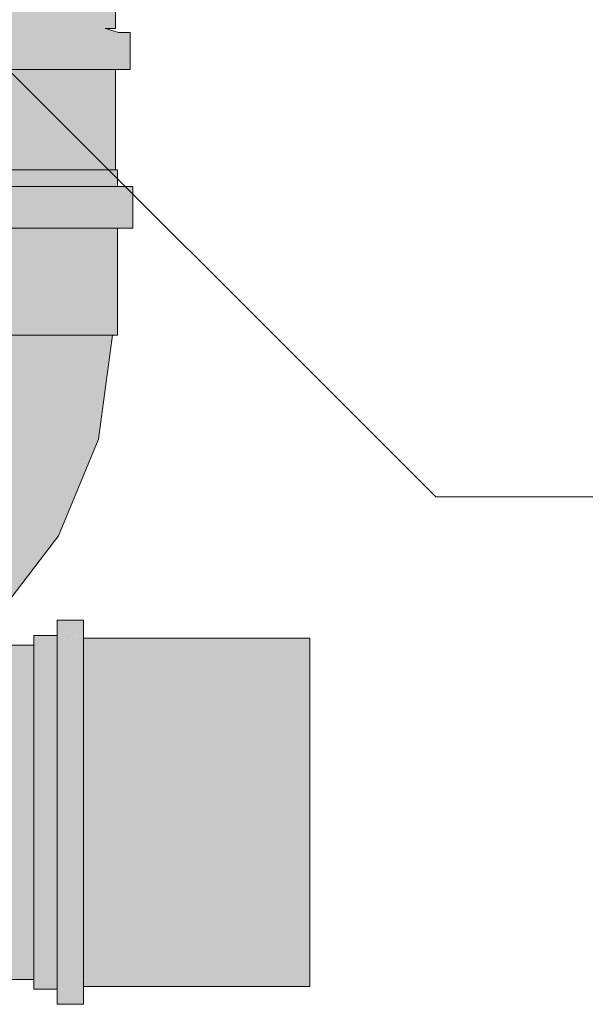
# Model space of a CAD drawing. Header units: millimetres. Extents: x 321 to 585, y -277 to 9.
# Tile 176 of 256: x 479.5 to 480.185, y -250.242 to -249.049. Entities that reach past the tile are written whole.
import ezdxf

# ---------------------------------------------------------------- set-up
doc = ezdxf.new("R2010")
doc.units = ezdxf.units.MM
doc.header["$MEASUREMENT"] = 0
doc.layers.add('TQ-Conexões', color=9, linetype='Continuous', lineweight=18)
doc.layers.add('TQ-Textos conduto', color=7, linetype='Continuous', lineweight=9)

msp = doc.modelspace()

# ---------------------------------------------------------------- hatches: boundary and pattern name
at = {"layer": 'TQ-Conexões', "linetype": 'Continuous'}
for points in [[(479.1917, -249.0595), (479.1981, -249.0595), (479.2039, -249.0595), (479.2045, -249.0595), (479.2039, -249.0571), (479.2045, -249.0595), (479.2039, -249.0596), (479.1879, -249.0643), (479.2039, -249.0643), (479.1879, -249.0643), (479.2039, -249.1065), (479.1917, -249.0742), (479.1917, -249.1079), (479.1917, -249.0742), (479.1879, -249.0643), (479.1741, -249.0643), (479.1741, -249.1091), (479.1819, -249.1091), (479.1917, -249.1091), (479.2039, -249.1091), (479.2049, -249.1091), (479.2079, -249.0643), (479.2049, -249.1091), (479.2414, -249.1091), (479.2278, -249.0643), (479.2414, -249.1091), (479.289, -249.1091), (479.2584, -249.0643), (479.2414, -249.0595), (479.2584, -249.0643), (479.289, -249.1091), (479.3444, -249.1091), (479.4039, -249.1091), (479.364, -249.0643), (479.3265, -249.0643), (479.289, -249.0643), (479.3265, -249.0643), (479.364, -249.0643), (479.4039, -249.1091), (479.4634, -249.1091), (479.4438, -249.0643), (479.4039, -249.0643), (479.3671, -249.0595), (479.2978, -249.0595), (479.3671, -249.0595), (479.4039, -249.0643), (479.4438, -249.0643), (479.4634, -249.1091), (479.5188, -249.1091), (479.4813, -249.0643), (479.4408, -249.0595), (479.4813, -249.0643), (479.5188, -249.1091), (479.5664, -249.1091), (479.5494, -249.0643), (479.5188, -249.0643), (479.5494, -249.0643), (479.51, -249.0595), (479.5494, -249.0643), (479.5664, -249.1091), (479.6029, -249.1091), (479.5799, -249.0643), (479.6029, -249.1091), (479.6039, -249.1091), (479.6161, -249.1091), (479.6161, -249.0748), (479.6161, -249.1091), (479.6259, -249.1091), (479.6337, -249.1091), (479.6337, -249.0643), (479.6268, -249.0643), (479.6198, -249.0643), (479.6161, -249.0742), (479.6039, -249.1065), (479.6039, -249.0643), (479.5999, -249.0643), (479.5665, -249.0595), (479.5999, -249.0643), (479.6039, -249.0643), (479.6039, -249.1065), (479.6198, -249.0643), (479.6039, -249.0596), (479.6033, -249.0595), (479.6039, -249.0595), (479.6039, -249.0572), (479.6039, -249.0595), (479.6161, -249.0595), (479.6161, -249.038), (479.6089, -249.038), (479.6039, -249.038), (479.5877, -249.038), (479.5539, -249.038), (479.51, -249.038), (479.4588, -249.038), (479.4039, -249.038), (479.349, -249.038), (479.2978, -249.038), (479.2539, -249.038), (479.2201, -249.038), (479.2039, -249.038), (479.1989, -249.038), (479.1917, -249.038)], [(479.6037, -249.0595), (479.6033, -249.0595), (479.6037, -249.0596)], [(479.6037, -249.0596), (479.6039, -249.0596), (479.6037, -249.0595)], [(479.6039, -249.0596), (479.6039, -249.0595), (479.6037, -249.0595)], [(479.1917, -249.2308), (479.1917, -249.251), (479.1918, -249.251), (479.1924, -249.251), (479.1926, -249.251), (479.1925, -249.2308), (479.1926, -249.251), (479.193, -249.251), (479.1938, -249.251), (479.1941, -249.251), (479.193, -249.2308), (479.1941, -249.251), (479.1956, -249.251), (479.1962, -249.251), (479.1989, -249.251), (479.1994, -249.251), (479.2019, -249.251), (479.2026, -249.251), (479.2028, -249.251), (479.2039, -249.251), (479.2024, -249.2308), (479.1989, -249.2308), (479.2024, -249.2308), (479.2039, -249.251), (479.2062, -249.251), (479.2069, -249.251), (479.2039, -249.2308), (479.2069, -249.251), (479.2104, -249.251), (479.2087, -249.2308), (479.2104, -249.251), (479.2201, -249.251), (479.2249, -249.251), (479.2383, -249.251), (479.2201, -249.2308), (479.2039, -249.1707), (479.2201, -249.2308), (479.2383, -249.251), (479.2539, -249.251), (479.2357, -249.2308), (479.2539, -249.251), (479.2741, -249.251), (479.2804, -249.251), (479.2978, -249.251), (479.2775, -249.2308), (479.2539, -249.2308), (479.2491, -249.2308), (479.2539, -249.2308), (479.2775, -249.2308), (479.2978, -249.251), (479.3214, -249.251), (479.2978, -249.2308), (479.3214, -249.251), (479.3287, -249.251), (479.349, -249.251), (479.3253, -249.2308), (479.349, -249.251), (479.3743, -249.251), (479.349, -249.2308), (479.3743, -249.251), (479.3785, -249.2308), (479.4039, -249.2308), (479.4293, -249.2308), (479.4588, -249.2308), (479.4863, -249.2308), (479.51, -249.2308), (479.5303, -249.2308), (479.5539, -249.2308), (479.5721, -249.2308), (479.5877, -249.2308), (479.5964, -249.2308), (479.5991, -249.2308), (479.6039, -249.2308), (479.6066, -249.2308), (479.6039, -249.1707), (479.6066, -249.2308), (479.6089, -249.2308), (479.6128, -249.2308), (479.6161, -249.2308), (479.6161, -249.1091), (479.6089, -249.1091), (479.6039, -249.1091), (479.5877, -249.1091), (479.5539, -249.1091), (479.51, -249.1091), (479.4588, -249.1091), (479.4039, -249.1091), (479.349, -249.1091), (479.2978, -249.1091), (479.2539, -249.1091), (479.2201, -249.1091), (479.2039, -249.1091), (479.1989, -249.1091), (479.1917, -249.1091), (479.195, -249.2308), (479.193, -249.1549), (479.1917, -249.1091)], [(479.6113, -249.2308), (479.5901, -249.2308), (479.5562, -249.2308), (479.5122, -249.2308), (479.4608, -249.2308), (479.4058, -249.2308), (479.3507, -249.2308), (479.2994, -249.2308), (479.3067, -249.251), (479.3507, -249.251), (479.353, -249.251), (479.4002, -249.251), (479.4058, -249.251), (479.4113, -249.251), (479.4136, -249.251), (479.4608, -249.251), (479.466, -249.251), (479.4682, -249.251), (479.5122, -249.251), (479.5166, -249.251), (479.5185, -249.251), (479.5248, -249.251), (479.5562, -249.251), (479.5577, -249.251), (479.5625, -249.251), (479.5866, -249.251), (479.5901, -249.251), (479.5922, -249.251), (479.5931, -249.251), (479.5961, -249.251), (479.6113, -249.251), (479.612, -249.251), (479.6123, -249.251)], [(479.6186, -249.2308), (479.6161, -249.2308), (479.6113, -249.2308), (479.6123, -249.251), (479.6127, -249.251), (479.6161, -249.251), (479.6163, -249.251), (479.618, -249.251), (479.6186, -249.251)], [(479.637, -249.251), (479.6291, -249.251), (479.6186, -249.251), (479.6161, -249.251), (479.6161, -249.2793), (479.6186, -249.2739), (479.6186, -249.2918), (479.6186, -249.2739), (479.6161, -249.2793), (479.6161, -249.251), (479.606, -249.251), (479.5693, -249.251), (479.5214, -249.251), (479.4656, -249.251), (479.4058, -249.251), (479.3459, -249.251), (479.2902, -249.251), (479.2423, -249.251), (479.2055, -249.251), (479.193, -249.251), (479.193, -249.2694), (479.193, -249.251), (479.1917, -249.251), (479.1824, -249.251), (479.1917, -249.2712), (479.193, -249.2739), (479.1917, -249.2712), (479.1824, -249.251), (479.1746, -249.251), (479.1746, -249.3014), (479.1824, -249.3014), (479.1917, -249.3014), (479.193, -249.3014), (479.2055, -249.3014), (479.2423, -249.3014), (479.2902, -249.3014), (479.3459, -249.3014), (479.4058, -249.3014), (479.4656, -249.3014), (479.5214, -249.3014), (479.5693, -249.3014), (479.606, -249.3014), (479.6161, -249.3014), (479.6186, -249.3014), (479.6291, -249.3014), (479.637, -249.3014)], [(479.6186, -249.3014), (479.6167, -249.3014), (479.6161, -249.3014), (479.6149, -249.3014), (479.6139, -249.3014), (479.6161, -249.324), (479.6139, -249.3014), (479.6113, -249.3014), (479.6007, -249.3014), (479.5976, -249.3014), (479.5901, -249.3014), (479.5781, -249.3014), (479.5612, -249.3014), (479.5562, -249.3014), (479.5342, -249.3014), (479.5277, -249.3014), (479.5562, -249.3721), (479.5662, -249.3721), (479.5901, -249.3721), (479.6051, -249.3721), (479.5901, -249.3721), (479.5662, -249.3721), (479.5562, -249.3721), (479.5277, -249.3014), (479.5122, -249.3014), (479.5433, -249.3721), (479.5122, -249.3014), (479.4865, -249.3014), (479.4852, -249.3014), (479.4789, -249.3014), (479.5122, -249.3721), (479.4789, -249.3014), (479.4759, -249.3014), (479.4608, -249.3014), (479.4971, -249.3721), (479.4608, -249.3014), (479.4333, -249.3014), (479.4319, -249.3014), (479.4252, -249.3014), (479.4608, -249.3721), (479.4252, -249.3014), (479.422, -249.3014), (479.4058, -249.3014), (479.4447, -249.3721), (479.4058, -249.3014), (479.4025, -249.3014), (479.3863, -249.3014), (479.4058, -249.3721), (479.3863, -249.3014), (479.3588, -249.3014), (479.3574, -249.3014), (479.3507, -249.3014), (479.3669, -249.3721), (479.3507, -249.3014), (479.325, -249.3014), (479.3237, -249.3014), (479.3507, -249.3721), (479.3237, -249.3014), (479.3175, -249.3014), (479.3356, -249.3721), (479.2994, -249.3721), (479.2864, -249.3721), (479.2553, -249.3721), (479.2454, -249.3721), (479.2215, -249.3721), (479.2152, -249.3721), (479.2071, -249.3721), (479.2002, -249.3721), (479.1981, -249.3721), (479.193, -249.3721), (479.2, -249.4258), (479.2002, -249.4244), (479.2, -249.4258), (479.193, -249.3721), (479.193, -249.4308), (479.1998, -249.4275), (479.193, -249.4308), (479.1994, -249.4308), (479.2002, -249.4308), (479.2215, -249.4308), (479.2553, -249.4308), (479.2994, -249.4308), (479.3507, -249.4308), (479.4058, -249.4308), (479.4608, -249.4308), (479.5122, -249.4308), (479.5562, -249.4308), (479.5901, -249.4308), (479.6113, -249.4308), (479.6113, -249.3721), (479.6161, -249.3627), (479.6113, -249.3721), (479.6113, -249.4308), (479.6122, -249.4308), (479.6132, -249.4229), (479.6155, -249.4057), (479.6132, -249.4229), (479.6122, -249.4308), (479.6161, -249.4108), (479.6161, -249.4009), (479.6161, -249.3721), (479.6161, -249.4009), (479.6161, -249.4108), (479.6162, -249.4002), (479.6161, -249.4108), (479.6122, -249.4308), (479.6161, -249.4308), (479.6186, -249.4308), (479.6172, -249.3927), (479.6164, -249.3721), (479.6186, -249.4308), (479.6186, -249.3721)], [(479.5293, -249.6638), (479.4797, -249.6352), (479.408, -249.5938), (479.3285, -249.5479), (479.2568, -249.5065), (479.2072, -249.4779), (479.1895, -249.4677), (479.1778, -249.4829), (479.1922, -249.4974), (479.2327, -249.5379), (479.2913, -249.5964), (479.3562, -249.6613), (479.4147, -249.7198), (479.4552, -249.7604), (479.4697, -249.7748), (479.547, -249.6741), (479.5956, -249.5567), (479.6122, -249.4308), (479.5917, -249.4308), (479.5345, -249.4308), (479.4517, -249.4308), (479.3598, -249.4308), (479.2771, -249.4308), (479.2198, -249.4308), (479.1994, -249.4308), (479.1969, -249.4499), (479.2166, -249.4552), (479.2719, -249.47), (479.3519, -249.4914), (479.4406, -249.5152), (479.5205, -249.5366), (479.5758, -249.5514), (479.5205, -249.5366), (479.4406, -249.5152), (479.3519, -249.4914), (479.2719, -249.47), (479.2166, -249.4552), (479.1969, -249.4499), (479.1895, -249.4677), (479.2072, -249.4779), (479.2568, -249.5065), (479.3285, -249.5479), (479.408, -249.5938), (479.4797, -249.6352)], [(479.5453, -249.7763), (479.5453, -249.7799), (479.5453, -249.7904), (479.5773, -249.7904), (479.5773, -249.7799), (479.5773, -249.7763)], [(479.5453, -250.2231), (479.5453, -250.2199), (479.5453, -250.2114), (479.5453, -250.2102), (479.5418, -250.2114), (479.5453, -250.2102), (479.5453, -250.1945), (479.5453, -250.173), (479.5453, -250.1466), (479.5453, -250.116), (479.5453, -250.0822), (479.5453, -250.0461), (479.5453, -250.0089), (479.5453, -249.9718), (479.5453, -249.9357), (479.5453, -249.9018), (479.5453, -249.8712), (479.5453, -249.8449), (479.5453, -249.8234), (479.5453, -249.8077), (479.5453, -249.8064), (479.5453, -249.798), (479.5208, -249.8064), (479.5453, -249.798), (479.5453, -249.7947), (479.5173, -249.7947), (479.5173, -249.798), (479.5173, -249.8064), (479.5173, -249.8077), (479.5173, -249.8234), (479.5173, -249.8449), (479.5173, -249.8712), (479.5173, -249.9018), (479.5173, -249.9357), (479.5173, -249.9718), (479.5173, -250.0089), (479.5173, -250.0461), (479.5173, -250.0822), (479.5173, -250.116), (479.5173, -250.1466), (479.5173, -250.173), (479.5173, -250.1945), (479.5173, -250.2102), (479.5173, -250.2114), (479.5173, -250.2199), (479.5173, -250.2231)], [(479.5773, -249.7904), (479.5705, -249.7904), (479.5453, -249.7904), (479.5453, -249.7947), (479.5453, -249.8064), (479.5453, -249.8075), (479.5472, -249.8064), (479.5691, -249.7947), (479.5705, -249.794), (479.5635, -249.7978), (479.5472, -249.8064), (479.5453, -249.8075), (479.5453, -249.8308), (479.5453, -249.8594), (479.5453, -249.8926), (479.5453, -249.9294), (479.5453, -249.9686), (479.5453, -250.0089), (479.5705, -249.9771), (479.5705, -249.9686), (479.5705, -249.9377), (479.5705, -249.9294), (479.5705, -249.9004), (479.5705, -249.8926), (479.5705, -249.8664), (479.5705, -249.8594), (479.5705, -249.8368), (479.5705, -249.8308), (479.5705, -249.8124), (479.5705, -249.8075), (479.5705, -249.8073), (479.5705, -249.8064), (479.5705, -249.8073), (479.5758, -249.8064), (479.5705, -249.8027), (479.5758, -249.8064), (479.5705, -249.8073), (479.5705, -249.8075), (479.5705, -249.8124), (479.5705, -249.8308), (479.5705, -249.8368), (479.5705, -249.8594), (479.5705, -249.8664), (479.5705, -249.8926), (479.5705, -249.9004), (479.5705, -249.9294), (479.5705, -249.9377), (479.5705, -249.9686), (479.5705, -249.9771), (479.5773, -249.9686), (479.5773, -249.9294), (479.5773, -249.8926), (479.5773, -249.8594), (479.5773, -249.8308), (479.5773, -249.8075), (479.5773, -249.8064), (479.5705, -249.8022), (479.5705, -249.7978), (479.5705, -249.8022), (479.5773, -249.8064), (479.5773, -249.7978)], [(479.7293, -249.7978), (479.5773, -249.7978), (479.5773, -249.801), (479.5773, -249.8105), (479.5773, -249.826), (479.5773, -249.8471), (479.5773, -249.8732), (479.5773, -249.9033), (479.5773, -249.9367), (479.5773, -249.9723), (479.5773, -250.0089), (479.5773, -250.0456), (479.5773, -250.0812), (479.5773, -250.1145), (479.5773, -250.1447), (479.5773, -250.1707), (479.5773, -250.1919), (479.5773, -250.2074), (479.5773, -250.2169), (479.5773, -250.2201), (479.7293, -250.2201), (479.7293, -250.2169), (479.7293, -250.2074), (479.7293, -250.1919), (479.7293, -250.1707), (479.7293, -250.1447), (479.7293, -250.1145), (479.7293, -250.0812), (479.7293, -250.0456), (479.7293, -250.0089), (479.7293, -249.9723), (479.7293, -249.9367), (479.7293, -249.9033), (479.7293, -249.8732), (479.7293, -249.8471), (479.7293, -249.826), (479.7293, -249.8105), (479.7293, -249.801), (479.7293, -249.8105), (479.7293, -249.826), (479.7293, -249.8471), (479.7293, -249.8732), (479.7293, -249.9033), (479.7293, -249.9367), (479.7293, -249.9723), (479.7293, -250.0089), (479.7293, -250.0456), (479.7293, -250.0812), (479.7293, -250.1145), (479.7293, -250.1447), (479.7293, -250.1707), (479.7293, -250.1919), (479.7293, -250.2074), (479.7293, -250.2169), (479.7293, -250.2201), (479.8513, -250.2201), (479.8513, -250.2169), (479.8513, -250.2074), (479.8513, -250.1919), (479.8513, -250.1707), (479.8513, -250.1447), (479.8513, -250.1145), (479.8513, -250.0812), (479.8513, -250.0456), (479.8513, -250.0089), (479.8513, -249.9723), (479.8513, -249.9367), (479.8513, -249.9033), (479.8513, -249.8732), (479.8513, -249.8471), (479.8513, -249.826), (479.8513, -249.8105), (479.8513, -249.801), (479.8513, -249.7978)], [(479.4855, -250.2114), (479.5173, -250.2114), (479.5173, -250.2105), (479.5173, -250.2077), (479.5173, -250.2059), (479.5173, -250.2041), (479.5173, -250.1981), (479.5173, -250.195), (479.5173, -250.1926), (479.5173, -250.1826), (479.4968, -250.195), (479.4913, -250.2059), (479.4968, -250.195), (479.5173, -250.1826), (479.5173, -250.1791), (479.5173, -250.1762), (479.5019, -250.1791), (479.5173, -250.1762), (479.5173, -250.1619), (479.5173, -250.1584), (479.5173, -250.1556), (479.5065, -250.1584), (479.5173, -250.1556), (479.5173, -250.1365), (479.5173, -250.1337), (479.5173, -250.1313), (479.5105, -250.1337), (479.5173, -250.1313), (479.5173, -250.1074), (479.5173, -250.1057), (479.5173, -250.104), (479.5137, -250.1057), (479.5173, -250.104), (479.5173, -250.0756), (479.5173, -250.0749), (479.5173, -250.0742), (479.5173, -250.0459), (479.516, -250.0749), (479.5174, -250.0424), (479.5179, -250.0089), (479.4669, -250.0089), (479.5173, -250.0089), (479.5173, -250.0085), (479.466, -249.9755), (479.5179, -250.0089), (479.5174, -249.9755), (479.516, -249.943), (479.4631, -249.943), (479.516, -249.943), (479.5173, -249.9719), (479.5173, -249.9437), (479.5173, -249.943), (479.5173, -249.9142), (479.5173, -249.9122), (479.5173, -249.8873), (479.5137, -249.9122), (479.4585, -249.9122), (479.5137, -249.9122), (479.5173, -249.8873), (479.5173, -249.8841), (479.5173, -249.8636), (479.5105, -249.8841), (479.5173, -249.8636), (479.5173, -249.8595), (479.5173, -249.8434), (479.5173, -249.8388), (479.5173, -249.8273), (479.5173, -249.8229), (479.5173, -249.8155), (479.5173, -249.812), (479.5173, -249.8085), (479.5173, -249.8064), (479.4855, -249.8064), (479.4731, -249.8064), (479.473, -249.8066), (479.4723, -249.8073), (479.4736, -249.8072), (479.4754, -249.809), (479.4736, -249.8072), (479.4723, -249.8073), (479.469, -249.8106), (479.4676, -249.812), (479.4775, -249.8111), (479.4784, -249.812), (479.4791, -249.8127), (479.4913, -249.812), (479.4791, -249.8127), (479.4806, -249.8142), (479.4791, -249.8127), (479.4614, -249.8182), (479.4881, -249.8217), (479.4893, -249.8229), (479.4894, -249.823), (479.4901, -249.8237), (479.4902, -249.8238), (479.5019, -249.8388), (479.5004, -249.834), (479.5003, -249.8339), (479.4968, -249.8229), (479.5019, -249.8388), (479.4901, -249.8237), (479.4513, -249.8283), (479.4496, -249.8299), (479.4407, -249.8388), (479.4496, -249.8299), (479.4354, -249.8388), (479.4395, -249.84), (479.4354, -249.8388), (479.4366, -249.8415), (479.437, -249.8425), (479.4373, -249.8422), (479.437, -249.8425), (479.4378, -249.8427), (479.437, -249.8425), (479.4445, -249.8595), (479.4546, -249.8595), (479.5065, -249.8595), (479.4445, -249.8595), (479.4522, -249.8841), (479.4445, -249.8595), (479.4366, -249.8415), (479.4354, -249.8388), (479.4343, -249.8392), (479.4354, -249.8388), (479.4339, -249.8388), (479.4054, -249.8482), (479.3941, -249.8595), (479.392, -249.8616), (479.3941, -249.8595), (479.4054, -249.8482), (479.4339, -249.8388), (479.4354, -249.8388), (479.4496, -249.8299), (479.4513, -249.8283), (479.4894, -249.823), (479.4561, -249.8234), (479.4893, -249.8229), (479.4567, -249.8229), (479.4298, -249.8238), (479.4274, -249.8261), (479.4335, -249.8384), (479.4147, -249.8388), (479.4335, -249.8384), (479.4274, -249.8261), (479.4243, -249.8292), (479.4183, -249.8353), (479.373, -249.8388), (479.3863, -249.8595), (479.3887, -249.8648), (479.3863, -249.8595), (479.373, -249.8388), (479.4183, -249.8353), (479.4243, -249.8292), (479.4274, -249.8261), (479.4209, -249.8258), (479.4274, -249.8261), (479.4298, -249.8238), (479.4567, -249.8229), (479.4881, -249.8217), (479.4614, -249.8182), (479.4307, -249.8229), (479.4253, -249.8229), (479.418, -249.8229), (479.3583, -249.8229), (479.418, -249.8229), (479.4253, -249.8229), (479.4307, -249.8229), (479.4614, -249.8182), (479.4791, -249.8127), (479.4661, -249.8135), (479.4784, -249.812), (479.4676, -249.812), (479.469, -249.8106), (479.4723, -249.8073), (479.4729, -249.8065), (479.4445, -249.809), (479.4416, -249.812), (479.4384, -249.8151), (479.4145, -249.812), (479.4168, -249.8217), (479.4071, -249.812), (479.3424, -249.812), (479.2772, -249.812), (479.254, -249.812), (479.2632, -249.8181), (479.2677, -249.821), (479.2715, -249.8229), (479.2976, -249.8229), (479.2715, -249.8229), (479.2923, -249.8388), (479.3166, -249.8388), (479.2923, -249.8388), (479.3109, -249.8595), (479.3336, -249.8595), (479.3483, -249.8841), (479.3773, -249.8763), (479.3976, -249.8841), (479.3773, -249.8763), (479.3694, -249.8841), (479.3773, -249.8763), (479.3483, -249.8841), (479.3625, -249.891), (479.4068, -249.9122), (479.3625, -249.891), (479.3483, -249.8841), (479.3545, -249.899), (479.3483, -249.8841), (479.3336, -249.8595), (479.3109, -249.8595), (479.3269, -249.8841), (479.3399, -249.9122), (479.3402, -249.9133), (479.3413, -249.9122), (479.3601, -249.9122), (479.4135, -249.943), (479.3601, -249.9122), (479.3402, -249.9133), (479.3494, -249.943), (479.3687, -249.943), (479.4177, -249.9755), (479.3687, -249.943), (479.3494, -249.943), (479.3552, -249.9755), (479.374, -249.9755), (479.4191, -250.0089), (479.466, -250.0424), (479.4191, -250.0089), (479.374, -249.9755), (479.3552, -249.9755), (479.3571, -250.0089), (479.3758, -250.0089), (479.4177, -250.0424), (479.4631, -250.0749), (479.4177, -250.0424), (479.3758, -250.0089), (479.3571, -250.0089), (479.3552, -250.0424), (479.374, -250.0424), (479.4135, -250.0749), (479.4585, -250.1057), (479.4135, -250.0749), (479.374, -250.0424), (479.3552, -250.0424), (479.3494, -250.0749), (479.3687, -250.0749), (479.4068, -250.1057), (479.4522, -250.1337), (479.4068, -250.1057), (479.3687, -250.0749), (479.3494, -250.0749), (479.3399, -250.1057), (479.3601, -250.1057), (479.3976, -250.1337), (479.4445, -250.1584), (479.3976, -250.1337), (479.3601, -250.1057), (479.3399, -250.1057), (479.3269, -250.1337), (479.3483, -250.1337), (479.3863, -250.1584), (479.4354, -250.1791), (479.3863, -250.1584), (479.3483, -250.1337), (479.3269, -250.1337), (479.3109, -250.1584), (479.3336, -250.1584), (479.373, -250.1791), (479.4253, -250.195), (479.373, -250.1791), (479.3336, -250.1584), (479.3109, -250.1584), (479.2923, -250.1791), (479.2715, -250.195), (479.3166, -250.1791), (479.2715, -250.195), (479.2677, -250.1969), (479.2643, -250.1991), (479.2565, -250.2043), (479.2976, -250.195), (479.3583, -250.195), (479.2976, -250.195), (479.2565, -250.2043), (479.254, -250.2059), (479.2495, -250.2089), (479.2772, -250.2059), (479.3424, -250.2059), (479.4145, -250.2059), (479.3424, -250.2059), (479.2772, -250.2059), (479.2516, -250.2087), (479.2495, -250.2089), (479.2475, -250.2102), (479.2461, -250.2111), (479.2475, -250.2102), (479.2443, -250.2114), (479.2456, -250.2114), (479.256, -250.2114), (479.3258, -250.2114), (479.4031, -250.2114)], [(479.5773, -250.0493), (479.5773, -250.0089), (479.5773, -249.9686), (479.5453, -250.0089), (479.5453, -250.0493)], [(479.5453, -250.2275), (479.5534, -250.2231), (479.5705, -250.214), (479.5753, -250.2114), (479.5705, -250.2114), (479.5753, -250.2114), (479.5773, -250.2104), (479.5705, -250.2113), (479.5459, -250.2114), (479.5705, -250.2113), (479.5773, -250.2104), (479.5773, -250.1871), (479.5705, -250.2104), (479.5773, -250.1871), (479.5773, -250.1585), (479.5773, -250.1253), (479.5773, -250.0885), (479.5773, -250.0493), (479.5705, -250.0493), (479.5705, -250.0576), (479.5705, -250.0885), (479.5705, -250.0963), (479.5705, -250.1253), (479.5705, -250.1323), (479.5705, -250.1585), (479.5705, -250.1645), (479.5705, -250.1871), (479.5705, -250.192), (479.5705, -250.1871), (479.5705, -250.1645), (479.5705, -250.1585), (479.5705, -250.1323), (479.5705, -250.1253), (479.5705, -250.0963), (479.5705, -250.0885), (479.5705, -250.0576), (479.5705, -250.0493), (479.5453, -250.0493), (479.5453, -250.0885), (479.5453, -250.1253), (479.5453, -250.1585), (479.5453, -250.1871), (479.5453, -250.2104), (479.5453, -250.2114), (479.5453, -250.2231)], [(479.5773, -250.2415), (479.5773, -250.238), (479.5773, -250.2275), (479.5773, -250.2201), (479.5773, -250.2104), (479.5591, -250.2201), (479.5453, -250.2275), (479.5453, -250.238), (479.5453, -250.2415)]]:
    msp.add_hatch(color=93, dxfattribs=at).paths.add_polyline_path(points)

# ---------------------------------------------------------------- linework, layer by layer
at = {"layer": 'TQ-Conexões'}
for p, q in [((479.6161, -249.0595), (479.6161, -249.038)), ((479.6033, -249.0595), (479.6039, -249.0595)), ((479.6039, -249.0596), (479.6033, -249.0595)), ((479.6039, -249.0595), (479.6161, -249.0595)), ((479.6039, -249.0596), (479.6039, -249.0595)), ((479.6198, -249.0643), (479.6039, -249.0596)), ((479.6268, -249.0643), (479.6198, -249.0643)), ((479.6337, -249.0643), (479.6268, -249.0643)), ((479.6337, -249.1091), (479.6337, -249.0643)), ((479.51, -249.1091), (479.4588, -249.1091)), ((479.4634, -249.1091), (479.5188, -249.1091)), ((479.5539, -249.1091), (479.51, -249.1091)), ((479.5188, -249.1091), (479.5664, -249.1091)), ((479.5877, -249.1091), (479.5539, -249.1091)), ((479.5664, -249.1091), (479.6029, -249.1091)), ((479.6039, -249.1091), (479.5877, -249.1091)), ((479.6029, -249.1091), (479.6039, -249.1091)), ((479.6039, -249.1091), (479.6161, -249.1091)), ((479.6089, -249.1091), (479.6039, -249.1091)), ((479.6161, -249.1091), (479.6089, -249.1091)), ((479.6161, -249.1091), (479.6259, -249.1091)), ((479.6161, -249.2308), (479.6161, -249.1091)), ((479.6259, -249.1091), (479.6337, -249.1091)), ((479.5122, -249.2308), (479.4608, -249.2308)), ((479.5562, -249.2308), (479.5122, -249.2308)), ((479.5901, -249.2308), (479.5562, -249.2308)), ((479.6113, -249.2308), (479.5901, -249.2308)), ((479.6161, -249.2308), (479.6113, -249.2308)), ((479.6186, -249.2308), (479.6161, -249.2308)), ((479.6186, -249.251), (479.6186, -249.2308)), ((479.5214, -249.251), (479.4656, -249.251)), ((479.5693, -249.251), (479.5214, -249.251)), ((479.606, -249.251), (479.5693, -249.251)), ((479.6161, -249.251), (479.606, -249.251)), ((479.6186, -249.251), (479.6161, -249.251)), ((479.6291, -249.251), (479.6186, -249.251)), ((479.637, -249.251), (479.6291, -249.251)), ((479.637, -249.3014), (479.637, -249.251)), ((479.4656, -249.3014), (479.5214, -249.3014)), ((479.5214, -249.3014), (479.5693, -249.3014)), ((479.5693, -249.3014), (479.606, -249.3014)), ((479.606, -249.3014), (479.6161, -249.3014)), ((479.6161, -249.3014), (479.6186, -249.3014)), ((479.6186, -249.3014), (479.6291, -249.3014)), ((479.6186, -249.3721), (479.6186, -249.3014)), ((479.6291, -249.3014), (479.637, -249.3014)), ((479.6186, -249.4308), (479.6186, -249.3721)), ((479.5345, -249.4308), (479.4517, -249.4308)), ((479.4608, -249.4308), (479.5122, -249.4308)), ((479.5122, -249.4308), (479.5562, -249.4308)), ((479.5917, -249.4308), (479.5345, -249.4308)), ((479.5562, -249.4308), (479.5901, -249.4308)), ((479.5901, -249.4308), (479.6113, -249.4308)), ((479.6122, -249.4308), (479.5917, -249.4308)), ((479.5956, -249.5567), (479.6122, -249.4308)), ((479.6113, -249.4308), (479.6122, -249.4308)), ((479.6122, -249.4308), (479.6161, -249.4308)), ((479.6161, -249.4308), (479.6186, -249.4308)), ((479.547, -249.6741), (479.5956, -249.5567)), ((479.4697, -249.7748), (479.547, -249.6741)), ((479.5773, -249.7763), (479.5453, -249.7763)), ((479.5453, -249.7763), (479.5453, -249.7799)), ((479.5453, -249.7799), (479.5453, -249.7904)), ((479.5773, -249.7799), (479.5773, -249.7763)), ((479.5773, -249.7904), (479.5773, -249.7799)), ((479.5453, -249.7947), (479.5173, -249.7947)), ((479.5173, -249.7947), (479.5173, -249.798)), ((479.5173, -249.798), (479.5173, -249.8064)), ((479.5453, -249.7904), (479.5453, -249.7947)), ((479.5453, -249.7947), (479.5453, -249.8064)), ((479.5453, -249.798), (479.5453, -249.7947)), ((479.5453, -249.8064), (479.5453, -249.798)), ((479.5773, -249.7978), (479.5773, -249.7904)), ((479.5773, -249.8064), (479.5773, -249.7978)), ((479.7293, -249.7978), (479.5773, -249.7978)), ((479.5773, -249.7978), (479.5773, -249.801)), ((479.8513, -249.7978), (479.7293, -249.7978)), ((479.8513, -249.801), (479.8513, -249.7978)), ((479.5173, -249.8064), (479.4855, -249.8064)), ((479.5173, -249.8064), (479.5173, -249.8077)), ((479.5173, -249.8077), (479.5173, -249.8234)), ((479.5453, -249.8064), (479.5453, -249.8075)), ((479.5453, -249.8077), (479.5453, -249.8064)), ((479.5453, -249.8075), (479.5453, -249.8308)), ((479.5453, -249.8234), (479.5453, -249.8077)), ((479.5773, -249.801), (479.5773, -249.8105)), ((479.5773, -249.8075), (479.5773, -249.8064)), ((479.5773, -249.8308), (479.5773, -249.8075)), ((479.5773, -249.8105), (479.5773, -249.826)), ((479.8513, -249.8105), (479.8513, -249.801)), ((479.8513, -249.826), (479.8513, -249.8105)), ((479.5173, -249.8234), (479.5173, -249.8449)), ((479.5453, -249.8449), (479.5453, -249.8234)), ((479.5453, -249.8308), (479.5453, -249.8594)), ((479.5773, -249.826), (479.5773, -249.8471)), ((479.5773, -249.8594), (479.5773, -249.8308)), ((479.8513, -249.8471), (479.8513, -249.826)), ((479.5173, -249.8449), (479.5173, -249.8712)), ((479.5453, -249.8712), (479.5453, -249.8449)), ((479.5773, -249.8471), (479.5773, -249.8732)), ((479.8513, -249.8732), (479.8513, -249.8471)), ((479.5453, -249.8594), (479.5453, -249.8926)), ((479.5773, -249.8926), (479.5773, -249.8594)), ((479.5173, -249.8712), (479.5173, -249.9018)), ((479.5453, -249.9018), (479.5453, -249.8712)), ((479.5773, -249.8732), (479.5773, -249.9033)), ((479.8513, -249.9033), (479.8513, -249.8732)), ((479.5453, -249.8926), (479.5453, -249.9294)), ((479.5773, -249.9294), (479.5773, -249.8926)), ((479.5173, -249.9018), (479.5173, -249.9357)), ((479.5453, -249.9357), (479.5453, -249.9018)), ((479.5773, -249.9033), (479.5773, -249.9367)), ((479.8513, -249.9367), (479.8513, -249.9033)), ((479.5453, -249.9294), (479.5453, -249.9686)), ((479.5773, -249.9686), (479.5773, -249.9294)), ((479.5173, -249.9357), (479.5173, -249.9718)), ((479.5453, -249.9718), (479.5453, -249.9357)), ((479.5773, -249.9367), (479.5773, -249.9723)), ((479.8513, -249.9723), (479.8513, -249.9367)), ((479.5173, -249.9718), (479.5173, -250.0089)), ((479.5453, -249.9686), (479.5453, -250.0089)), ((479.5453, -250.0089), (479.5453, -249.9718)), ((479.5773, -250.0089), (479.5773, -249.9686)), ((479.5773, -249.9723), (479.5773, -250.0089)), ((479.8513, -250.0089), (479.8513, -249.9723)), ((479.5173, -250.0089), (479.5173, -250.0461)), ((479.5453, -250.0089), (479.5453, -250.0493)), ((479.5453, -250.0461), (479.5453, -250.0089)), ((479.5773, -250.0493), (479.5773, -250.0089)), ((479.5773, -250.0089), (479.5773, -250.0456)), ((479.8513, -250.0456), (479.8513, -250.0089)), ((479.5173, -250.0461), (479.5173, -250.0822)), ((479.5453, -250.0822), (479.5453, -250.0461)), ((479.5773, -250.0456), (479.5773, -250.0812)), ((479.8513, -250.0812), (479.8513, -250.0456)), ((479.5453, -250.0493), (479.5453, -250.0885)), ((479.5773, -250.0885), (479.5773, -250.0493)), ((479.5173, -250.0822), (479.5173, -250.116)), ((479.5453, -250.116), (479.5453, -250.0822)), ((479.5773, -250.0812), (479.5773, -250.1145)), ((479.8513, -250.1145), (479.8513, -250.0812)), ((479.5453, -250.0885), (479.5453, -250.1253)), ((479.5773, -250.1253), (479.5773, -250.0885)), ((479.5173, -250.116), (479.5173, -250.1466)), ((479.5453, -250.1466), (479.5453, -250.116)), ((479.5773, -250.1145), (479.5773, -250.1447)), ((479.8513, -250.1447), (479.8513, -250.1145)), ((479.5453, -250.1253), (479.5453, -250.1585)), ((479.5773, -250.1585), (479.5773, -250.1253)), ((479.5773, -250.1447), (479.5773, -250.1707)), ((479.8513, -250.1707), (479.8513, -250.1447)), ((479.5173, -250.1466), (479.5173, -250.173)), ((479.5453, -250.173), (479.5453, -250.1466)), ((479.5453, -250.1585), (479.5453, -250.1871)), ((479.5773, -250.1871), (479.5773, -250.1585)), ((479.5173, -250.173), (479.5173, -250.1945)), ((479.5453, -250.1945), (479.5453, -250.173)), ((479.5773, -250.1707), (479.5773, -250.1919)), ((479.8513, -250.1919), (479.8513, -250.1707)), ((479.5453, -250.1871), (479.5453, -250.2104)), ((479.5773, -250.2104), (479.5773, -250.1871)), ((479.5773, -250.1919), (479.5773, -250.2074)), ((479.8513, -250.2074), (479.8513, -250.1919)), ((479.5173, -250.1945), (479.5173, -250.2102)), ((479.5453, -250.2102), (479.5453, -250.1945)), ((479.4855, -250.2114), (479.5173, -250.2114)), ((479.5173, -250.2102), (479.5173, -250.2114)), ((479.5173, -250.2114), (479.5173, -250.2199)), ((479.5453, -250.2114), (479.5453, -250.2102)), ((479.5453, -250.2104), (479.5453, -250.2114)), ((479.5453, -250.2114), (479.5453, -250.2231)), ((479.5453, -250.2199), (479.5453, -250.2114)), ((479.5773, -250.2074), (479.5773, -250.2169)), ((479.5773, -250.2201), (479.5773, -250.2104)), ((479.8513, -250.2169), (479.8513, -250.2074)), ((479.5173, -250.2199), (479.5173, -250.2231)), ((479.5173, -250.2231), (479.5453, -250.2231)), ((479.5453, -250.2231), (479.5453, -250.2199)), ((479.5453, -250.2231), (479.5453, -250.2275)), ((479.5453, -250.2275), (479.5453, -250.238)), ((479.5773, -250.2169), (479.5773, -250.2201)), ((479.5773, -250.2275), (479.5773, -250.2201)), ((479.5773, -250.2201), (479.7293, -250.2201)), ((479.5773, -250.238), (479.5773, -250.2275)), ((479.7293, -250.2201), (479.8513, -250.2201)), ((479.8513, -250.2201), (479.8513, -250.2169)), ((479.5453, -250.238), (479.5453, -250.2415)), ((479.5773, -250.2415), (479.5773, -250.238)), ((479.5453, -250.2415), (479.5773, -250.2415))]:
    msp.add_line(p, q, dxfattribs=at)
at = {"layer": 'TQ-Textos conduto'}
msp.add_lwpolyline([(479.4039, -249.0269), (480.0039, -249.6269), (481.0606, -249.6269)], dxfattribs=at)

doc.saveas('drawing.dxf')
